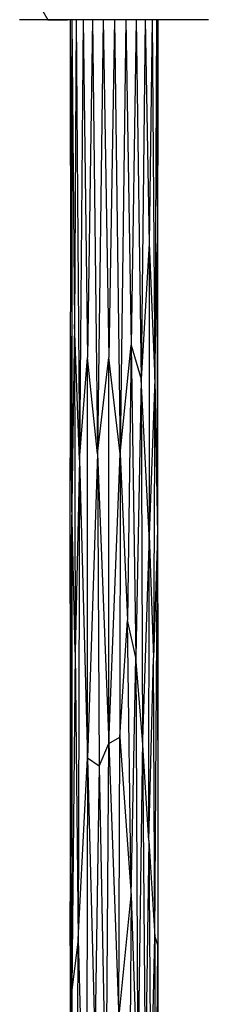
# Model space of a CAD drawing. Extents: x -805 to 3526, y -961 to 1039.
# Tile 9 of 256: x -783.993 to -783.821, y 34.204 to 35.101. Entities that reach past the tile are written whole.
import ezdxf

# ---------------------------------------------------------------- set-up
doc = ezdxf.new("R2010")
doc.units = 0
doc.layers.get('0').update_dxf_attribs({"color": 251})
doc.layers.add('Schnit 1 N', color=251, linetype='Continuous')

# ---------------------------------------------------------------- blocks, each defined once
blk = doc.blocks.new('Schnitt 1 N')
at = {"layer": 'Schnit 1 N'}
for p, q in [((-41400.59, -1486.92), (-41403.73, -1486.92)), ((-41391.8, -1486.92), (-41400.59, -1486.92)), ((-41377.96, -1486.92), (-41391.8, -1486.92)), ((-41382.48, -1479.23), (-41377.96, -1486.92)), ((-41360.01, -1486.92), (-41377.96, -1486.92)), ((-41377.96, -1486.92), (-41360.01, -1486.92)), ((-41339.17, -1486.92), (-41360.01, -1486.92)), ((-41357.69, -1486.92), (-41357.51, -1752.87)), ((-41356.23, -1486.92), (-41357.51, -1752.87)), ((-41356.23, -1486.92), (-41353.56, -1764.37)), ((-41356.23, -1486.92), (-41356.23, -1928.59)), ((-41352.14, -1486.92), (-41353.56, -1764.37)), ((-41352.14, -1486.92), (-41349.19, -1887.59)), ((-41345.71, -1486.92), (-41349.19, -1887.59)), ((-41345.71, -1486.92), (-41341.74, -1794.37)), ((-41337.36, -1486.92), (-41341.74, -1794.37)), ((-41316.88, -1486.92), (-41339.17, -1486.92)), ((-41337.36, -1486.92), (-41332.65, -1882.25)), ((-41327.68, -1486.92), (-41332.65, -1882.25)), ((-41327.68, -1486.92), (-41322.54, -1794.37)), ((-41317.31, -1486.92), (-41322.54, -1794.37)), ((-41317.31, -1486.92), (-41312.09, -1882.25)), ((-41294.64, -1486.92), (-41316.88, -1486.92)), ((-41306.97, -1486.92), (-41312.09, -1882.25)), ((-41306.97, -1486.92), (-41302.04, -1783.16)), ((-41297.36, -1486.92), (-41302.04, -1783.16)), ((-41297.36, -1486.92), (-41293.04, -1814.07)), ((-41273.97, -1486.92), (-41294.64, -1486.92)), ((-41289.14, -1486.92), (-41293.04, -1814.07)), ((-41289.14, -1486.92), (-41285.73, -1690.78)), ((-41282.86, -1486.92), (-41285.73, -1690.78)), ((-41282.86, -1486.92), (-41280.59, -1814.07)), ((-41278.96, -1486.92), (-41280.59, -1814.07)), ((-41278.96, -1486.92), (-41277.99, -1690.78)), ((-41277.69, -1486.92), (-41277.99, -1690.78)), ((-41277.69, -1486.92), (-41277.87, -1752.87)), ((-41256.28, -1486.92), (-41273.97, -1486.92)), ((-41242.77, -1486.92), (-41256.28, -1486.92)), ((-41234.37, -1486.92), (-41242.77, -1486.92)), ((-41231.65, -1486.92), (-41234.37, -1486.92)), ((-41285.73, -1690.78), (-41293.04, -1814.07)), ((-41285.73, -1690.78), (-41280.59, -1814.07)), ((-41285.73, -1690.78), (-41285.73, -1956.28)), ((-41280.59, -1814.07), (-41277.99, -1690.78)), ((-41277.87, -1752.87), (-41277.99, -1690.78)), ((-41277.99, -1690.78), (-41277.99, -1956.28)), ((-41357.57, -2018.6), (-41357.51, -1752.87)), ((-41356.23, -1928.59), (-41357.51, -1752.87)), ((-41277.87, -1752.87), (-41277.99, -1956.28)), ((-41277.81, -2018.6), (-41277.87, -1752.87)), ((-41353.56, -1764.37), (-41356.23, -1928.59)), ((-41349.19, -1887.59), (-41353.56, -1764.37)), ((-41353.56, -1764.37), (-41353.22, -2062.72)), ((-41312.09, -1882.25), (-41302.04, -1783.16)), ((-41302.04, -1783.16), (-41305.25, -2033.76)), ((-41302.04, -1783.16), (-41293.04, -1814.07)), ((-41302.04, -1783.16), (-41297.9, -2067.49)), ((-41349.19, -1887.59), (-41341.74, -1794.37)), ((-41332.65, -1882.25), (-41341.74, -1794.37)), ((-41341.74, -2159.13), (-41341.74, -1794.37)), ((-41332.65, -1882.25), (-41322.54, -1794.37)), ((-41322.54, -2145.85), (-41322.54, -1794.37)), ((-41312.09, -1882.25), (-41322.54, -1794.37)), ((-41293.04, -1814.07), (-41297.9, -2067.49)), ((-41285.73, -1956.28), (-41293.04, -1814.07)), ((-41293.04, -1814.07), (-41291.55, -2142.59)), ((-41280.59, -1814.07), (-41285.73, -1956.28)), ((-41280.59, -1814.07), (-41281.77, -2067.86)), ((-41280.59, -1814.07), (-41277.99, -1956.28)), ((-41332.65, -1882.25), (-41341.74, -2159.13)), ((-41332.65, -1882.25), (-41331.15, -2166.55)), ((-41332.65, -1882.25), (-41322.54, -2145.85)), ((-41322.54, -2145.85), (-41312.09, -1882.25)), ((-41312.09, -1882.25), (-41312.29, -2140.24)), ((-41312.09, -1882.25), (-41305.25, -2033.76)), ((-41349.19, -1887.59), (-41353.22, -2062.72)), ((-41349.19, -1887.59), (-41350.48, -2324.44)), ((-41349.19, -1887.59), (-41341.74, -2159.13)), ((-41356.23, -1928.59), (-41357.57, -2018.6)), ((-41356.23, -1928.59), (-41357.42, -2248.84)), ((-41353.22, -2062.72), (-41356.23, -1928.59)), ((-41356.23, -1928.59), (-41356.23, -2370.26)), ((-41285.73, -1956.28), (-41291.55, -2142.59)), ((-41286.01, -2234.13), (-41285.73, -1956.28)), ((-41285.73, -1956.28), (-41281.77, -2067.86)), ((-41277.99, -1956.28), (-41281.77, -2067.86)), ((-41280.59, -2321.66), (-41277.99, -1956.28)), ((-41277.81, -2018.6), (-41277.99, -1956.28)), ((-41277.99, -1956.28), (-41277.83, -2330.05)), ((-41357.57, -2018.6), (-41357.55, -2330.05)), ((-41357.57, -2018.6), (-41357.42, -2248.84)), ((-41277.81, -2018.6), (-41277.83, -2330.05)), ((-41312.29, -2140.24), (-41305.25, -2033.76)), ((-41302.04, -2284.36), (-41305.25, -2033.76)), ((-41297.9, -2067.49), (-41305.25, -2033.76)), ((-41353.22, -2062.72), (-41356.23, -2370.26)), ((-41353.22, -2062.72), (-41350.48, -2324.44)), ((-41302.04, -2284.36), (-41297.9, -2067.49)), ((-41291.55, -2142.59), (-41297.9, -2067.49)), ((-41297.9, -2067.49), (-41296.06, -2465.47)), ((-41286.01, -2234.13), (-41281.77, -2067.86)), ((-41280.59, -2321.66), (-41281.77, -2067.86)), ((-41322.54, -2145.85), (-41312.29, -2140.24)), ((-41313.22, -2396.5), (-41312.29, -2140.24)), ((-41312.29, -2140.24), (-41302.04, -2284.36)), ((-41331.15, -2166.55), (-41322.54, -2145.85)), ((-41324.8, -2507.42), (-41322.54, -2145.85)), ((-41322.54, -2145.85), (-41313.22, -2396.5)), ((-41291.55, -2142.59), (-41296.06, -2465.47)), ((-41286.01, -2234.13), (-41291.55, -2142.59)), ((-41291.55, -2142.59), (-41289.27, -2461.11)), ((-41350.48, -2324.44), (-41341.74, -2159.13)), ((-41341.74, -2159.13), (-41343.28, -2592.91)), ((-41331.15, -2166.55), (-41341.74, -2159.13)), ((-41341.74, -2159.13), (-41335.23, -2417.21)), ((-41331.15, -2166.55), (-41335.23, -2417.21)), ((-41331.15, -2166.55), (-41324.8, -2507.42)), ((-41286.01, -2234.13), (-41289.27, -2461.11)), ((-41286.01, -2234.13), (-41283.82, -2492.98)), ((-41286.01, -2234.13), (-41280.59, -2321.66)), ((-41357.55, -2330.05), (-41357.42, -2248.84)), ((-41357.55, -2480.68), (-41357.42, -2248.84)), ((-41356.23, -2370.26), (-41357.42, -2248.84)), ((-41313.22, -2396.5), (-41302.04, -2284.36)), ((-41302.04, -2284.36), (-41304.67, -2666.22)), ((-41302.04, -2284.36), (-41296.06, -2465.47)), ((-41283.82, -2492.98), (-41280.59, -2321.66)), ((-41280.59, -2321.66), (-41280.07, -2626)), ((-41280.59, -2321.66), (-41277.83, -2330.05)), ((-41357.55, -2330.05), (-41357.59, -2706.41)), ((-41357.55, -2330.05), (-41357.55, -2480.68)), ((-41350.48, -2324.44), (-41356.23, -2370.26)), ((-41350.73, -2701.29), (-41350.48, -2324.44)), ((-41350.48, -2324.44), (-41343.28, -2592.91)), ((-41280.07, -2626), (-41277.83, -2330.05)), ((-41277.83, -2330.05), (-41277.79, -2706.41)), ((-41356.23, -2370.26), (-41357.55, -2480.68)), ((-41350.73, -2701.29), (-41356.23, -2370.26)), ((-41356.23, -2370.26), (-41356.23, -2591.1))]:
    blk.add_line(p, q, dxfattribs=at)

msp = doc.modelspace()

# ---------------------------------------------------------------- block references
at = {"color": 251, "xscale": 0.001, "yscale": 0.001, "zscale": 0.001}
msp.add_blockref('Schnitt 1 N', (-742.58909, 36.58784), dxfattribs=at)

doc.saveas('drawing.dxf')
